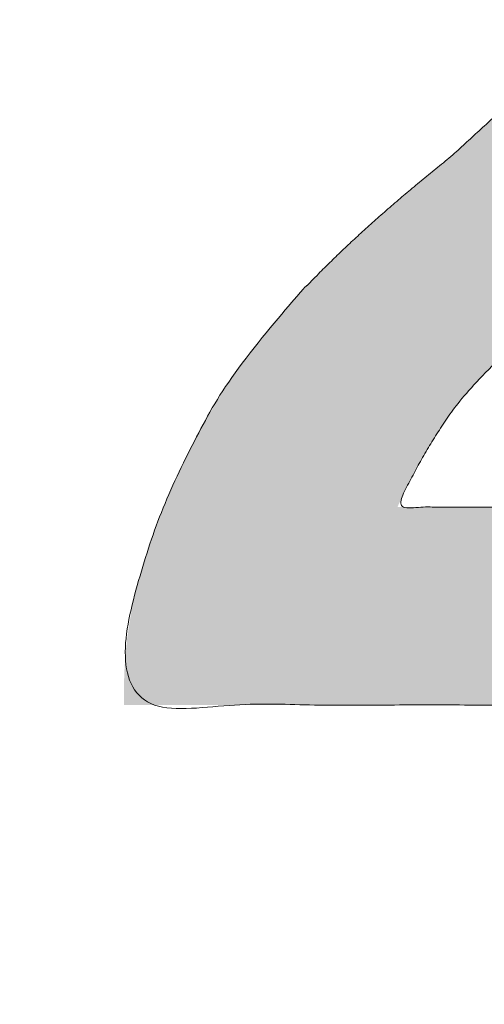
# Model space of a CAD drawing. Header units: inches. Extents: x -471 to -284, y -222 to 20.
# Tile 11 of 54: x -395.293 to -394.484, y 8.712 to 10.427. Entities that reach past the tile are written whole.
import ezdxf

# ---------------------------------------------------------------- set-up
doc = ezdxf.new("R2010")
doc.units = ezdxf.units.IN
doc.header["$LTSCALE"] = 32
doc.header["$MEASUREMENT"] = 0
doc.linetypes.add('Dash Style-1', pattern=[0.083328, 0.041656, -0.041672])
for name, color, linetype, lineweight in [('Black', 7, 'Continuous', 18), ('DashLine', 7, 'Dash Style-1', 13), ('DashLineFill', 7, 'Dash Style-1', 13), ('Drawing', 7, 'Continuous', 18), ('Metal-DeskStructure', 7, 'Continuous', 13), ('None', 7, 'Continuous', 18), ('SolidLine', 7, 'Continuous', 15), ('Wood_1-H', 7, 'Continuous', 13)]:
    doc.layers.add(name, color=color, linetype=linetype, lineweight=lineweight)
pattern_1 = [(45, (0, 0), (-1.61301565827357, 1.935715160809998), []), (45, (-1.0608, 1.0608), (-0.4723460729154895, 0.4167612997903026), [])]

# ---------------------------------------------------------------- blocks, each defined once
blk = doc.blocks.new('1BRPFY-Leg_Plate (2D)')
at = {"layer": 'DashLineFill', "linetype": 'Continuous', "lineweight": 13}
h = blk.add_hatch(dxfattribs=at)
h.set_pattern_fill('Steel', color=253, style=0, pattern_type=2)
h.set_pattern_definition(pattern_1)
edge = h.paths.add_edge_path()
edge.add_arc((-1.704724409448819, -1.704724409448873), 0.125984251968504, 179.9999999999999, 269.9999999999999)
edge.add_line((-1.704724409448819, -1.830708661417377), (1.704724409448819, -1.830708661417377))
edge.add_arc((1.704724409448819, -1.704724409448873), 0.125984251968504, 270.0000000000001, 360.0000000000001)
edge.add_line((1.830708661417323, -1.704724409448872), (1.830708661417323, 1.704724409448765))
edge.add_arc((1.704724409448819, 1.704724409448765), 0.1259842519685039, 0, 90)
edge.add_line((1.704724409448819, 1.830708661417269), (-1.704724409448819, 1.830708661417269))
edge.add_arc((-1.704724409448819, 1.704724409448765), 0.1259842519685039, 90, 180)
edge.add_line((-1.830708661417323, 1.704724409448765), (-1.830708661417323, -1.704724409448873))
at = {"layer": 'SolidLine', "flags": 128}
blk.add_lwpolyline([(0.7086614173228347, -0.5019685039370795), (0.728920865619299, -0.5029637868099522), (0.7489852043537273, -0.5059400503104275), (0.7686612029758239, -0.5108686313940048), (0.7877593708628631, -0.5177020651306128), (0.8060957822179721, -0.5263745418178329), (0.823493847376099, -0.5368025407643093), (0.8397860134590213, -0.5488856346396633), (0.8548153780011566, -0.5625074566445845), (0.8684372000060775, -0.5775368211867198), (0.8805202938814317, -0.5938289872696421), (0.8909482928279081, -0.611227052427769), (0.8996207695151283, -0.6295634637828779), (0.9064542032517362, -0.6486616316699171), (0.9113827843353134, -0.6683376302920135), (0.9143590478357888, -0.688401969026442), (0.9153543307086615, -0.7086614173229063), (0.9143590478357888, -0.7289208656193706), (0.9113827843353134, -0.748985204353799), (0.9064542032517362, -0.7686612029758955), (0.8996207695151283, -0.7877593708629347), (0.8909482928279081, -0.8060957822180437), (0.8805202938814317, -0.8234938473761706), (0.8684372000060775, -0.8397860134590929), (0.8548153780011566, -0.8548153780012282), (0.8397860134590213, -0.8684372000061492), (0.823493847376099, -0.8805202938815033), (0.8060957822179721, -0.8909482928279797), (0.7877593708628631, -0.8996207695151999), (0.7686612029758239, -0.9064542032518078), (0.7489852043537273, -0.9113827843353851), (0.728920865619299, -0.9143590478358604), (0.7086614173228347, -0.9153543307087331), (0.6884019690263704, -0.9143590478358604), (0.668337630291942, -0.9113827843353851), (0.6486616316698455, -0.9064542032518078), (0.6295634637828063, -0.8996207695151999), (0.6112270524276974, -0.8909482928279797), (0.5938289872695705, -0.8805202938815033), (0.5775368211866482, -0.8684372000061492), (0.5625074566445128, -0.8548153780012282), (0.5488856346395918, -0.8397860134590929), (0.5368025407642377, -0.8234938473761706), (0.5263745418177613, -0.8060957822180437), (0.5177020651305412, -0.7877593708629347), (0.5108686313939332, -0.7686612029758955), (0.5059400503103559, -0.748985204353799), (0.5029637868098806, -0.7289208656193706), (0.5019685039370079, -0.7086614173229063), (0.5029637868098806, -0.688401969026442), (0.5059400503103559, -0.6683376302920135), (0.5108686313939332, -0.6486616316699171), (0.5177020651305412, -0.6295634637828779), (0.5263745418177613, -0.611227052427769), (0.5368025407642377, -0.5938289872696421), (0.5488856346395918, -0.5775368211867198), (0.5625074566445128, -0.5625074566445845), (0.5775368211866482, -0.5488856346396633), (0.5938289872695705, -0.5368025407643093), (0.6112270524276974, -0.5263745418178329), (0.6295634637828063, -0.5177020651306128), (0.6486616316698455, -0.5108686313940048), (0.668337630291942, -0.5059400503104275), (0.6884019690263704, -0.5029637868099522)], close=True, dxfattribs=at)
blk = doc.blocks.new('1BRPX8-Util_Bkt_Lg-F (2D)')
at = {"layer": 'DashLineFill', "linetype": 'Continuous', "lineweight": 13}
h = blk.add_hatch(dxfattribs=at)
h.set_pattern_fill('Steel', color=253, style=0, pattern_type=2)
h.set_pattern_definition(pattern_1)
edge = h.paths.add_edge_path()
edge.add_line((-4.468503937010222, 7.405511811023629), (-3.129921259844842, 7.405511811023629))
edge.add_line((-3.129921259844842, 7.405511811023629), (-3.129921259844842, -2.011811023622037))
edge.add_line((-3.129921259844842, -2.011811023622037), (-4.468503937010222, -2.011811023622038))
edge.add_line((-4.468503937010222, -2.011811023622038), (-4.468503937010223, -2.145669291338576))
edge.add_line((-4.468503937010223, -2.145669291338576), (-2.421259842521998, -2.145669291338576))
edge.add_line((-2.421259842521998, -2.145669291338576), (-2.421259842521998, -2.523622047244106))
edge.add_arc((-2.303149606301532, -2.523622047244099), 0.1181102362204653, 180.0000000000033, 270.0000000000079)
edge.add_line((-2.303149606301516, -2.641732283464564), (2.303149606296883, -2.641732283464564))
edge.add_arc((2.303149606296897, -2.523622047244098), 0.1181102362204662, 269.9999999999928, 359.9999999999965)
edge.add_line((2.421259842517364, -2.523622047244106), (2.421259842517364, -2.145669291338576))
edge.add_line((2.421259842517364, -2.145669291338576), (4.46850393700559, -2.145669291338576))
edge.add_line((4.46850393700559, -2.145669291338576), (4.46850393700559, -2.011811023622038))
edge.add_line((4.46850393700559, -2.011811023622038), (3.129921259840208, -2.011811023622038))
edge.add_line((3.129921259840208, -2.011811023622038), (3.129921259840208, 7.405511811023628))
edge.add_line((3.129921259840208, 7.405511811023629), (4.46850393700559, 7.405511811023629))
edge.add_line((4.46850393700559, 7.405511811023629), (4.46850393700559, 7.539370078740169))
edge.add_line((4.46850393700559, 7.539370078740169), (2.421259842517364, 7.539370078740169))
edge.add_line((2.421259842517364, 7.539370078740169), (2.421259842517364, 7.917322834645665))
edge.add_arc((2.30314960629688, 7.917322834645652), 0.1181102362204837, 6.452788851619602e-12, 89.99999999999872)
edge.add_line((2.303149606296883, 8.035433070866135), (-2.303149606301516, 8.035433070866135))
edge.add_arc((-2.303149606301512, 7.91732283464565), 0.1181102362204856, 90.00000000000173, 179.9999999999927)
edge.add_line((-2.421259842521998, 7.917322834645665), (-2.421259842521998, 7.539370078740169))
edge.add_line((-2.421259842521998, 7.539370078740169), (-4.468503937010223, 7.539370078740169))
edge.add_line((-4.468503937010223, 7.539370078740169), (-4.468503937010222, 7.405511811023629))
at = {"layer": 'SolidLine', "flags": 128}
blk.add_lwpolyline([(0.9601991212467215, -1.089051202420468), (0.9220890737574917, -1.111893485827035), (0.881923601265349, -1.13089033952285), (0.8400895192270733, -1.145858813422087), (0.7969897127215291, -1.156654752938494), (0.7530392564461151, -1.163174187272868), (0.7086614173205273, -1.165354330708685), (0.6642835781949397, -1.163174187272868), (0.6203331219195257, -1.156654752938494), (0.5772333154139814, -1.145858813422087), (0.5353992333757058, -1.13089033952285), (0.4952337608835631, -1.111893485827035), (0.4571237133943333, -1.089051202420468), (0.4214361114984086, -1.062583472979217), (0.3885146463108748, -1.032745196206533), (0.358676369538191, -0.999823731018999), (0.3322086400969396, -0.9641361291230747), (0.3093663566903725, -0.9260260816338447), (0.2903695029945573, -0.8858606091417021), (0.275401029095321, -0.8440265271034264), (0.2646050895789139, -0.8009267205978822), (0.2580856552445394, -0.7569762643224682), (0.2559055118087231, -0.7125984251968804), (0.2580856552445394, -0.6682205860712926), (0.2646050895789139, -0.6242701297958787), (0.275401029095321, -0.5811703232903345), (0.2903695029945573, -0.5393362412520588), (0.3093663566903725, -0.4991707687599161), (0.3322086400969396, -0.4610607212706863), (0.358676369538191, -0.4253731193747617), (0.3885146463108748, -0.3924516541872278), (0.4214361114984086, -0.362613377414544), (0.4571237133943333, -0.3361456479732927), (0.4952337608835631, -0.3133033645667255), (0.5353992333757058, -0.2943065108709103), (0.5772333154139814, -0.2793380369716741), (0.6203331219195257, -0.2685420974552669), (0.6642835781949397, -0.2620226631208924), (0.7086614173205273, -0.2598425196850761), (0.7530392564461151, -0.2620226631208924), (0.7969897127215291, -0.2685420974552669), (0.8400895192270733, -0.2793380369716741), (0.881923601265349, -0.2943065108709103), (0.9220890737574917, -0.3133033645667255), (0.9601991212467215, -0.3361456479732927)], dxfattribs=at)
blk = doc.blocks.new('Slate-LegBrace (2D)')
at = {"layer": 'DashLineFill', "linetype": 'Continuous', "lineweight": 13}
h = blk.add_hatch(dxfattribs=at)
h.set_pattern_fill('Steel', color=253, style=0, pattern_type=2)
h.set_pattern_definition(pattern_1)
edge = h.paths.add_edge_path()
edge.add_line((-2.199587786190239, -0.1351515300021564), (-1.374775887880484, -0.1351515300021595))
edge.add_arc((3.636636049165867e-15, -0.01355418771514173), 1.380142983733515, 185.0545920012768, 354.9454079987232)
edge.add_line((1.374775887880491, -0.13515153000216), (2.199718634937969, -0.1351515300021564))
edge.add_arc((6.54243738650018e-05, -0.01705725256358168), 2.202821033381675, 183.0731271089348, 356.92687289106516, ccw=False)
h = blk.add_hatch(dxfattribs=at)
h.set_pattern_fill('Steel', color=253, style=0, pattern_type=2)
h.set_pattern_definition(pattern_1)
edge = h.paths.add_edge_path()
edge.add_line((2.191696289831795, -0.2375138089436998), (1.463739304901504, -0.2375137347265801))
edge.add_arc((-6.542437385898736e-05, -0.01704129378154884), 1.480314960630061, 188.5652811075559, 351.4347188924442, ccw=False)
edge.add_line((-1.463870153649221, -0.2375137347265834), (-2.191827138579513, -0.2375138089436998))
edge.add_line((-2.191827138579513, -0.2375138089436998), (-2.199718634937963, -0.1351515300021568))
edge.add_line((-2.199718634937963, -0.1351515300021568), (-1.374775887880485, -0.1351515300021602))
edge.add_arc((2.937282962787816e-15, -0.01355418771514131), 1.380142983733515, 185.0545920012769, 354.9454079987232)
edge.add_line((1.37477588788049, -0.1351515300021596), (2.199587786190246, -0.1351515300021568))
edge.add_line((2.199587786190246, -0.1351515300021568), (2.191696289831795, -0.2375138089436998))
at = {"layer": 'DashLineFill', "flags": 128}
for points in [[(2.191696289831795, -0.2375138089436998), (1.463739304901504, -0.2375137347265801, -0.860662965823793), (-1.463870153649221, -0.2375137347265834), (-2.191827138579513, -0.2375138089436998), (-2.199718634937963, -0.1351515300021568), (-1.374775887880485, -0.1351515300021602, 0.9154551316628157), (1.37477588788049, -0.1351515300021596), (2.199587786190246, -0.1351515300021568)], [(-2.199587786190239, -0.1351515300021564), (-1.374775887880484, -0.1351515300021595, 0.9154551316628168), (1.374775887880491, -0.13515153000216), (2.199718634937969, -0.1351515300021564, -0.9477524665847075)]]:
    blk.add_lwpolyline(points, format="xyb", close=True, dxfattribs=at)
blk = doc.blocks.new('TLLegSleeve (2D)')
at = {"layer": 'DashLineFill', "linetype": 'Continuous', "lineweight": 13}
h = blk.add_hatch(dxfattribs=at)
h.set_pattern_fill('Steel', color=253, style=0, pattern_type=2)
h.set_pattern_definition(pattern_1)
edge = h.paths.add_edge_path()
edge.add_line((1.08267716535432, 1.402343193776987), (1.08267716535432, 2.913385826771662))
edge.add_arc((-1.707523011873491e-13, 2.913385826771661), 1.08267716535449, 4.479377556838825e-14, 180)
edge.add_line((-1.082677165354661, 2.913385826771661), (-1.08267716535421, 1.402343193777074))
edge.add_arc((-1.332267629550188e-15, 2.886579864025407e-15), 1.771653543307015, 127.6698869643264, 412.330113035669)
edge.add_line((1.08267716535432, 1.402343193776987), (1.08267716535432, 1.402343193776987))
edge = h.paths.add_edge_path()
edge.add_arc((1.665334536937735e-15, 2.91338582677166), 0.7480314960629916, 180, 360)
edge.add_arc((1.665334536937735e-15, 2.91338582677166), 0.7480314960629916, 9.54166404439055e-15, 180)
edge.add_line((-0.7480314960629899, 2.91338582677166), (-0.7480314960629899, 2.91338582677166))
edge = h.paths.add_edge_path()
edge.add_arc((-1.723066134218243e-13, 5.70119602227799e-16), 1.437007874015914, 180, 360)
edge.add_arc((-1.723066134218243e-13, 9.149983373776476e-17), 1.437007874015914, 9.541664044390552e-15, 180)
edge.add_line((-1.437007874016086, 3.308097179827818e-16), (-1.437007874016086, 3.308097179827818e-16))
at = {"layer": 'DashLine', "color": 8, "flags": 128}
blk.add_lwpolyline([(1.653543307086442, 1.118599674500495e-14), (1.645581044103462, -0.1620755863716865), (1.621770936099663, -0.3225902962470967), (1.582342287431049, -0.4799982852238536), (1.527674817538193, -0.6327836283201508), (1.45829500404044, -0.7794749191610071), (1.374871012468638, -0.9186594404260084), (1.278206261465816, -1.048996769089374), (1.169231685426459, -1.169231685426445), (1.048996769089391, -1.278206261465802), (0.918659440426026, -1.374871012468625), (0.7794749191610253, -1.458295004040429), (0.6327836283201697, -1.527674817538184), (0.4799982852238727, -1.582342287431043), (0.3225902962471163, -1.621770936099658), (0.1620755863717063, -1.645581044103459), (8.723964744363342e-15, -1.653543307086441), (-0.162075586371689, -1.645581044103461), (-0.3225902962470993, -1.621770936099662), (-0.4799982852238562, -1.582342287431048), (-0.6327836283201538, -1.527674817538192), (-0.7794749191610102, -1.458295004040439), (-0.9186594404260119, -1.374871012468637), (-1.048996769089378, -1.278206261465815), (-1.169231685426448, -1.169231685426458), (-1.278206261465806, -1.048996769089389), (-1.374871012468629, -0.9186594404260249), (-1.458295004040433, -0.7794749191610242), (-1.527674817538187, -0.6327836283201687), (-1.582342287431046, -0.4799982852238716), (-1.621770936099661, -0.3225902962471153), (-1.645581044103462, -0.1620755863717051), (-1.653543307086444, -7.741682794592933e-15), (-1.645581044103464, 0.1620755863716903), (-1.621770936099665, 0.3225902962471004), (-1.582342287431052, 0.4799982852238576), (-1.527674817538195, 0.6327836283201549), (-1.458295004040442, 0.7794749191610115), (-1.37487101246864, 0.918659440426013), (-1.278206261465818, 1.048996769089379), (-1.169231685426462, 1.169231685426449), (-1.048996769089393, 1.278206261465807), (-0.9186594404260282, 1.37487101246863), (-0.7794749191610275, 1.458295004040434), (-0.6327836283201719, 1.527674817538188), (-0.479998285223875, 1.582342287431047), (-0.3225902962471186, 1.621770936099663), (-0.1620755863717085, 1.645581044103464), (-1.096189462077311e-14, 1.653543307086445), (0.1620755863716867, 1.645581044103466), (0.3225902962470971, 1.621770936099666), (0.479998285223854, 1.582342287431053), (0.6327836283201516, 1.527674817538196), (0.7794749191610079, 1.458295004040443), (0.9186594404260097, 1.374871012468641), (1.048996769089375, 1.278206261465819), (1.169231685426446, 1.169231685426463), (1.278206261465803, 1.048996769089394), (1.374871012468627, 0.9186594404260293), (1.458295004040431, 0.7794749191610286), (1.527674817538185, 0.6327836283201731), (1.582342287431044, 0.4799982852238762), (1.621770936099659, 0.3225902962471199), (1.64558104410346, 0.1620755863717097)], close=True, dxfattribs=at)
at = {"layer": 'DashLineFill', "flags": 128}
for points in [[(1.08267716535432, 1.402343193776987), (1.08267716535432, 2.913385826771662, 0.9999999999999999), (-1.082677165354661, 2.913385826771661), (-1.08267716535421, 1.402343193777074, 2.931618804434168), (1.08267716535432, 1.402343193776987)], [(-1.437007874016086, 3.308097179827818e-16, 0.9999999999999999), (1.437007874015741, 3.308097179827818e-16, 0.9999999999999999), (-1.437007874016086, 3.308097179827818e-16)]]:
    blk.add_lwpolyline(points, format="xyb", close=True, dxfattribs=at)
blk = doc.blocks.new('Group-56')
at = {"layer": 'SolidLine', "flags": 128}
blk.add_lwpolyline([(7.34251968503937, -8.30708661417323, -0.414213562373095), (9.05511811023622, -6.594488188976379, -0.414213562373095), (10.76771653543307, -8.30708661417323, -0.414213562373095), (9.05511811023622, -10.01968503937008, -0.414213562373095)], format="xyb", close=True, dxfattribs=at)
at = {"layer": 'Wood_1-H', "color": 7}
for name in ['1BRPX8-Util_Bkt_Lg-F (2D)', 'TLLegSleeve (2D)', 'Slate-LegBrace (2D)', '1BRPFY-Leg_Plate (2D)']:
    blk.add_blockref(name, (9.05511811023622, -8.30708661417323), dxfattribs=at)
blk = doc.blocks.new('Group-58')
at = {"layer": 'Metal-DeskStructure', "color": 7, "flags": 128}
blk.add_lwpolyline([(0.8051100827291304, 0.3242076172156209), (0.6569804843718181, -0.1001143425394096), (0.9545622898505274, -0.1001143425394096)], close=True, dxfattribs=at)
at = {"layer": 'Metal-DeskStructure', "color": 7}
blk.add_open_spline([(1.174112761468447, -0.3918349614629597), (1.184693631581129, -0.4210075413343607), (1.168822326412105, -0.4369198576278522), (1.14501536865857, -0.439571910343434), (1.104014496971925, -0.439571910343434), (1.078886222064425, -0.4369198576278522), (1.066982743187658, -0.4329417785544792), (1.060369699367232, -0.4236595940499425), (1.057724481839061, -0.4170294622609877), (1.021353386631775, -0.3010040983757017), (0.9849822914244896, -0.1849787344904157), (0.807093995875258, -0.1849787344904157), (0.6292057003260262, -0.1849787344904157), (0.5941572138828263, -0.2996780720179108), (0.5591087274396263, -0.4143774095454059), (0.5564635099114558, -0.4210075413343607), (0.5498504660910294, -0.4302897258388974), (0.5379469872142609, -0.4369198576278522), (0.5141400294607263, -0.439571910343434), (0.477108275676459, -0.439571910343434), (0.4519787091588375, -0.4355938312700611), (0.4427204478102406, -0.4249856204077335), (0.4427204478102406, -0.4050952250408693), (0.4480108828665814, -0.3905089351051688), (0.5915119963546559, 0.0006630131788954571), (0.7350131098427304, 0.3918349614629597), (0.7376583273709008, 0.3971390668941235), (0.7469165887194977, 0.4037691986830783), (0.7627866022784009, 0.4077472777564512), (0.789238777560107, 0.4090720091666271), (0.8302396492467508, 0.4090720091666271), (0.8580131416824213, 0.4077472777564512), (0.8752070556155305, 0.4037691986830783), (0.8844653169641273, 0.3971390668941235), (0.8871105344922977, 0.3918349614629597), (1.030611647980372, 0), (1.174112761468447, -0.3918349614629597)], degree=2, knots=[0, 0, 0, 0.01595318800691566, 0.02392978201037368, 0.03190637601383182, 0.03938443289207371, 0.04686248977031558, 0.05434054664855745, 0.06181860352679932, 0.06181860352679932, 0.1891978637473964, 0.1891978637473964, 0.3755520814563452, 0.3755520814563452, 0.5011946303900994, 0.5011946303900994, 0.5086726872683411, 0.5161507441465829, 0.5236288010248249, 0.5311068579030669, 0.5385854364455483, 0.5460640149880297, 0.5535425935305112, 0.5610211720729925, 0.5610211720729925, 0.7618481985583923, 0.7618481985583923, 0.7647050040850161, 0.7675618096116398, 0.7704186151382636, 0.7732754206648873, 0.7763226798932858, 0.7793699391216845, 0.7824171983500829, 0.7854644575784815, 0.7854644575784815, 1, 1, 1], dxfattribs=at)
blk = doc.blocks.new('TL14_lower_leg (2D)')
at = {"layer": 'DashLine', "flags": 128}
for points in [[(-1.777195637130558e-14, 1.377952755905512), (0.1350629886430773, 1.371317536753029), (0.2688252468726, 1.351475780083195), (0.3999985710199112, 1.318618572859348), (0.5273196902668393, 1.27306234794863), (0.649562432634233, 1.215245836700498), (0.7655495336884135, 1.14572584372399), (0.8741639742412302, 1.065171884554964), (0.9743597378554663, 0.9743597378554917), (1.065171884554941, 0.8741639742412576), (1.14572584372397, 0.7655495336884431), (1.215245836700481, 0.6495624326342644), (1.273062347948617, 0.5273196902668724), (1.318618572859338, 0.3999985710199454), (1.351475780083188, 0.2688252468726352), (1.371317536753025, 0.1350629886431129), (1.377952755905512, 1.783045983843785e-14), (1.371317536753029, -0.1350629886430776), (1.351475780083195, -0.2688252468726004), (1.318618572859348, -0.3999985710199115), (1.27306234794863, -0.5273196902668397), (1.215245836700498, -0.6495624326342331), (1.145725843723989, -0.7655495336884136), (1.065171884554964, -0.8741639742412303), (0.9743597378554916, -0.9743597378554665), (0.8741639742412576, -1.065171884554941), (0.7655495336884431, -1.14572584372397), (0.6495624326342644, -1.215245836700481), (0.5273196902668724, -1.273062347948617), (0.3999985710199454, -1.318618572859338), (0.2688252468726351, -1.351475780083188), (0.135062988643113, -1.371317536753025), (1.777195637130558e-14, -1.377952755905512), (-0.1350629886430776, -1.371317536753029), (-0.2688252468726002, -1.351475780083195), (-0.3999985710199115, -1.318618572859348), (-0.5273196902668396, -1.27306234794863), (-0.6495624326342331, -1.215245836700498), (-0.7655495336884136, -1.14572584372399), (-0.8741639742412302, -1.065171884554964), (-0.9743597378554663, -0.9743597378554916), (-1.065171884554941, -0.8741639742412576), (-1.14572584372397, -0.7655495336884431), (-1.215245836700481, -0.6495624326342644), (-1.273062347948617, -0.5273196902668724), (-1.318618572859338, -0.3999985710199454), (-1.351475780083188, -0.2688252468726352), (-1.371317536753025, -0.1350629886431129), (-1.377952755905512, -1.783045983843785e-14), (-1.371317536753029, 0.1350629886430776), (-1.351475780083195, 0.2688252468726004), (-1.318618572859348, 0.3999985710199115), (-1.27306234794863, 0.5273196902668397), (-1.215245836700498, 0.6495624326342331), (-1.145725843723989, 0.7655495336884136), (-1.065171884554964, 0.8741639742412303), (-0.9743597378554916, 0.9743597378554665), (-0.8741639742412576, 1.065171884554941), (-0.7655495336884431, 1.14572584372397), (-0.6495624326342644, 1.215245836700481), (-0.5273196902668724, 1.273062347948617), (-0.3999985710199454, 1.318618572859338), (-0.2688252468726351, 1.351475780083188), (-0.135062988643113, 1.371317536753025)], [(0.7086614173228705, -0.547244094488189), (0.724483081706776, -0.54802136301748), (0.7401523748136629, -0.5503456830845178), (0.7555183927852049, -0.5541946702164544), (0.7704331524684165, -0.5595312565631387), (0.7847530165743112, -0.5663040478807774), (0.798340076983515, -0.574447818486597), (0.8110634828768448, -0.5838841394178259), (0.8228007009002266, -0.5945221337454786), (0.8334386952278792, -0.6062593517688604), (0.8428750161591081, -0.6189827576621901), (0.8510187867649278, -0.632569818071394), (0.8577915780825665, -0.6468896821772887), (0.8631281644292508, -0.6618044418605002), (0.8669771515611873, -0.6771704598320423), (0.8693014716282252, -0.6928397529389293), (0.8700787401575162, -0.7086614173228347), (0.8693014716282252, -0.72448308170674), (0.8669771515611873, -0.7401523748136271), (0.8631281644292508, -0.7555183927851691), (0.8577915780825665, -0.7704331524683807), (0.8510187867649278, -0.7847530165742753), (0.8428750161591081, -0.7983400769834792), (0.8334386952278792, -0.811063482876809), (0.8228007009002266, -0.8228007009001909), (0.8110634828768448, -0.8334386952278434), (0.798340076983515, -0.8428750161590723), (0.7847530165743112, -0.8510187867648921), (0.7704331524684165, -0.8577915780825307), (0.7555183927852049, -0.8631281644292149), (0.7401523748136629, -0.8669771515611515), (0.724483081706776, -0.8693014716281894), (0.7086614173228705, -0.8700787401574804), (0.6928397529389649, -0.8693014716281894), (0.6771704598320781, -0.8669771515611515), (0.6618044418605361, -0.8631281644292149), (0.6468896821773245, -0.8577915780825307), (0.6325698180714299, -0.8510187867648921), (0.618982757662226, -0.8428750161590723), (0.6062593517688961, -0.8334386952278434), (0.5945221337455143, -0.8228007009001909), (0.5838841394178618, -0.811063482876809), (0.5744478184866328, -0.7983400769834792), (0.5663040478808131, -0.7847530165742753), (0.5595312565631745, -0.7704331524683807), (0.5541946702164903, -0.7555183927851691), (0.5503456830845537, -0.7401523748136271), (0.5480213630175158, -0.72448308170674), (0.5472440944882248, -0.7086614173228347), (0.5480213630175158, -0.6928397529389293), (0.5503456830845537, -0.6771704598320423), (0.5541946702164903, -0.6618044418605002), (0.5595312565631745, -0.6468896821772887), (0.5663040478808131, -0.632569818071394), (0.5744478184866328, -0.6189827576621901), (0.5838841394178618, -0.6062593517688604), (0.5945221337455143, -0.5945221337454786), (0.6062593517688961, -0.5838841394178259), (0.618982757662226, -0.574447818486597), (0.6325698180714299, -0.5663040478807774), (0.6468896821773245, -0.5595312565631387), (0.6618044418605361, -0.5541946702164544), (0.6771704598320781, -0.5503456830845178), (0.6928397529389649, -0.54802136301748)]]:
    blk.add_lwpolyline(points, close=True, dxfattribs=at)
at = {"layer": 'Metal-DeskStructure', "color": 7}
blk.add_blockref('Group-58', (0, 0), dxfattribs=at)
blk = doc.blocks.new('Group-59')
at = {"layer": 'DashLineFill', "linetype": 'Continuous', "lineweight": 13}
h = blk.add_hatch(dxfattribs=at)
h.set_pattern_fill('Steel', color=253, style=0, pattern_type=2)
h.set_pattern_definition(pattern_1)
h.paths.add_polyline_path([(-2.066929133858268, 1.397637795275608), (2.066929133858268, 1.397637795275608), (2.066929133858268, 0.1377952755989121), (2.106299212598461, 0.1377952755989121), (2.106299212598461, -0.1377952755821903), (2.066929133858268, -0.1377952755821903), (2.066929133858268, -5.275590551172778), (2.106299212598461, -5.275590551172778), (2.106299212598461, -5.55118110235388), (2.066929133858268, -5.55118110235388), (2.066929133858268, -5.82677165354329), (-2.066929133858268, -5.82677165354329), (-2.066929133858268, -5.55118110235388), (-2.106299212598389, -5.55118110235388), (-2.106299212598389, -5.275590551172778), (-2.066929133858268, -5.275590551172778), (-2.066929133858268, -0.1377952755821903), (-2.106299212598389, -0.1377952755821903), (-2.106299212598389, 0.1377952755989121), (-2.066929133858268, 0.1377952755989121)])
blk = doc.blocks.new('TL14_upper_leg (2D)')
at = {"layer": 'DashLine', "flags": 128}
blk.add_lwpolyline([(0, 1.22047244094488), (0.1196272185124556, 1.214595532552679), (0.2381023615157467, 1.197021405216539), (0.3542844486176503, 1.167919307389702), (0.4670545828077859, 1.127569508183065), (0.5753267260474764, 1.076360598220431), (0.6780581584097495, 1.01478574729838), (0.7742595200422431, 0.9434379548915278), (0.8630043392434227, 0.8630043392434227), (0.9434379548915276, 0.7742595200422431), (1.01478574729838, 0.6780581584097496), (1.076360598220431, 0.5753267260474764), (1.127569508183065, 0.467054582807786), (1.167919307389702, 0.3542844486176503), (1.197021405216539, 0.2381023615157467), (1.214595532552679, 0.1196272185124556), (1.22047244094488, 7.47323834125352e-17), (1.214595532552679, -0.1196272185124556), (1.197021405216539, -0.2381023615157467), (1.167919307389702, -0.3542844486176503), (1.127569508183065, -0.467054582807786), (1.076360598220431, -0.5753267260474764), (1.01478574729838, -0.6780581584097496), (0.9434379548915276, -0.7742595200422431), (0.8630043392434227, -0.8630043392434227), (0.7742595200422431, -0.9434379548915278), (0.6780581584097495, -1.01478574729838), (0.5753267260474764, -1.076360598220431), (0.4670545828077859, -1.127569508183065), (0.3542844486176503, -1.167919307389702), (0.2381023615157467, -1.197021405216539), (0.1196272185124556, -1.214595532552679), (0, -1.22047244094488), (-0.1196272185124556, -1.214595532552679), (-0.2381023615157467, -1.197021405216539), (-0.3542844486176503, -1.167919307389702), (-0.4670545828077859, -1.127569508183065), (-0.5753267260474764, -1.076360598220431), (-0.6780581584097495, -1.01478574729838), (-0.7742595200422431, -0.9434379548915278), (-0.8630043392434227, -0.8630043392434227), (-0.9434379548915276, -0.7742595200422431), (-1.01478574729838, -0.6780581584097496), (-1.076360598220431, -0.5753267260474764), (-1.127569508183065, -0.467054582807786), (-1.167919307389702, -0.3542844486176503), (-1.197021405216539, -0.2381023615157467), (-1.214595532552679, -0.1196272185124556), (-1.22047244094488, 7.47323834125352e-17), (-1.214595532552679, 0.1196272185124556), (-1.197021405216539, 0.2381023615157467), (-1.167919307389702, 0.3542844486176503), (-1.127569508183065, 0.467054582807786), (-1.076360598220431, 0.5753267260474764), (-1.01478574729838, 0.6780581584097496), (-0.9434379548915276, 0.7742595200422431), (-0.8630043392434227, 0.8630043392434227), (-0.7742595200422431, 0.9434379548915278), (-0.6780581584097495, 1.01478574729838), (-0.5753267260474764, 1.076360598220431), (-0.4670545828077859, 1.127569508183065), (-0.3542844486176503, 1.167919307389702), (-0.2381023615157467, 1.197021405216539), (-0.1196272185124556, 1.214595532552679)], close=True, dxfattribs=at)
at = {"layer": 'DashLine', "color": 7}
blk.add_blockref('Group-59', (0, 0), dxfattribs=at)
blk = doc.blocks.new('Group-64')
at = {"layer": 'DashLine'}
for p, q in [((0.0001991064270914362, 3.818897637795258), (0.0001991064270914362, 4.055118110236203)), ((-0.117911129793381, 3.700787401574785), (-0.3541316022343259, 3.700787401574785)), ((0.1183093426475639, 3.700787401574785), (0.3545298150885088, 3.700787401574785)), ((0.0001991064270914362, 3.582677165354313), (0.0001991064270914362, 3.346456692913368))]:
    blk.add_line(p, q, dxfattribs=at)
at = {"layer": 'DashLine', "flags": 128}
blk.add_lwpolyline([(-0.2557064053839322, 3.700787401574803), (-0.254474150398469, 3.725870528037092), (-0.2507892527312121, 3.750712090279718), (-0.2446871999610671, 3.775072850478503), (-0.2362267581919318, 3.798718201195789), (-0.2254894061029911, 3.821420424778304), (-0.2125785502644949, 3.842960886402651), (-0.1976185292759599, 3.863132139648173), (-0.180753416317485, 3.881739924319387), (-0.1621456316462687, 3.898605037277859), (-0.1419743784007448, 3.913565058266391), (-0.1204339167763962, 3.926475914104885), (-0.09773169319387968, 3.937213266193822), (-0.07408634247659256, 3.945673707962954), (-0.04972558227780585, 3.951775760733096), (-0.02488402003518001, 3.955460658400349), (0.0001991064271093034, 3.956692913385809), (0.02528223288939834, 3.955460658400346), (0.05012379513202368, 3.951775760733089), (0.07448455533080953, 3.945673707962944), (0.09812990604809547, 3.937213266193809), (0.1208321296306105, 3.926475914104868), (0.1423725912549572, 3.913565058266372), (0.1625438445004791, 3.898605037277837), (0.181151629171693, 3.881739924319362), (0.1980167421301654, 3.863132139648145), (0.2129767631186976, 3.842960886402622), (0.2258876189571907, 3.821420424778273), (0.2366249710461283, 3.798718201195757), (0.2450854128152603, 3.775072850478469), (0.2511874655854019, 3.750712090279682), (0.2548723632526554, 3.725870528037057), (0.2561046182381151, 3.700787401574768), (0.2548723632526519, 3.675704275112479), (0.251187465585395, 3.650862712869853), (0.24508541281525, 3.626501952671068), (0.2366249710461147, 3.602856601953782), (0.2258876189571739, 3.580154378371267), (0.2129767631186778, 3.55861391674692), (0.1980167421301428, 3.538442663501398), (0.1811516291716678, 3.519834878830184), (0.1625438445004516, 3.502969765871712), (0.1423725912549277, 3.488009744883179), (0.1208321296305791, 3.475098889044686), (0.09812990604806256, 3.464361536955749), (0.07448455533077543, 3.455901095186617), (0.05012379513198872, 3.449799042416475), (0.02528223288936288, 3.446114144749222), (0.0001991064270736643, 3.444881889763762), (-0.02488402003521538, 3.446114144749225), (-0.04972558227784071, 3.449799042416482), (-0.07408634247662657, 3.455901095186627), (-0.09773169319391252, 3.464361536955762), (-0.1204339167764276, 3.475098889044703), (-0.1419743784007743, 3.488009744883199), (-0.1621456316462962, 3.502969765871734), (-0.1807534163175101, 3.519834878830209), (-0.1976185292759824, 3.538442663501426), (-0.2125785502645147, 3.558613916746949), (-0.2254894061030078, 3.580154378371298), (-0.2362267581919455, 3.602856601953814), (-0.2446871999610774, 3.626501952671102), (-0.250789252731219, 3.650862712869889), (-0.2544741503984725, 3.675704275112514)], close=True, dxfattribs=at)
blk = doc.blocks.new('1BRPT9-Bracket (2D)')
at = {"layer": 'DashLineFill', "linetype": 'Continuous', "lineweight": 13}
h = blk.add_hatch(dxfattribs=at)
h.set_pattern_fill('Steel', color=253, style=0, pattern_type=2)
h.set_pattern_definition(pattern_1)
edge = h.paths.add_edge_path()
edge.add_arc((1.677931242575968, -8.488188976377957), 0.2519685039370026, 269.999999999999, 360.0000000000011)
edge.add_line((1.929899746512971, -8.488188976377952), (1.929899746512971, -7.480314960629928))
edge.add_line((1.929899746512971, -7.480314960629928), (2.323600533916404, -7.480314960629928))
edge.add_line((2.323600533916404, -7.480314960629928), (2.323600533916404, 7.461135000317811))
edge.add_line((2.323600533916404, 7.461135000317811), (1.929899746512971, 7.480314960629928))
edge.add_line((1.929899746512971, 7.480314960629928), (1.929899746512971, 8.488188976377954))
edge.add_arc((1.677931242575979, 8.488188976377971), 0.2519685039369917, 359.999999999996, 450.0000000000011)
edge.add_line((1.677931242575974, 8.740157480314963), (-2.32206875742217, 8.740157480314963))
edge.add_line((-2.32206875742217, 8.740157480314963), (-2.32206875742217, -8.74015748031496))
edge.add_line((-2.32206875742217, -8.74015748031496), (1.677931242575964, -8.74015748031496))
at = {"layer": 'Metal-DeskStructure', "color": 7}
blk.add_blockref('Group-64', (0, 0), dxfattribs=at)
blk = doc.blocks.new('Group-81')
at = {"layer": 'Metal-DeskStructure', "linetype": 'Continuous', "lineweight": 0, "true_color": 0xff0000}
blk.add_hatch(color=1, dxfattribs=at).paths.add_polyline_path([(1.987219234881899, -0.9301181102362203), (1.987219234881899, -1.274606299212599), (0.4025735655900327, -1.274606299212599), (0.4023214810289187, -1.244883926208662), (0.4031795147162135, -1.21546436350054), (0.4051476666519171, -1.186347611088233), (0.4082259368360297, -1.15753366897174), (0.4124143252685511, -1.129022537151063), (0.4177128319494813, -1.1008142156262), (0.4241214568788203, -1.072908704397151), (0.4316402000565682, -1.045306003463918), (0.4455088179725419, -1.000302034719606), (0.4612781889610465, -0.9557186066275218), (0.4789483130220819, -0.9115557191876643), (0.4985191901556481, -0.8678133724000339), (0.5199908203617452, -0.8244915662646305), (0.543363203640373, -0.7815903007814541), (0.5686363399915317, -0.7391095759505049), (0.5958102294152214, -0.6970493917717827), (0.6262305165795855, -0.6545855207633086), (0.6612428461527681, -0.6108937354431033), (0.7008472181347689, -0.5659740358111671), (0.7450436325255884, -0.5198264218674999), (0.793832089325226, -0.4724508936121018), (0.847212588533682, -0.4238474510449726), (0.9051851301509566, -0.3740160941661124), (0.9677497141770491, -0.3229568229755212), (1.064241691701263, -0.2345473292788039), (1.152407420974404, -0.1517895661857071), (1.232246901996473, -0.07468353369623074), (1.303760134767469, -0.003229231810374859), (1.366947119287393, 0.06257333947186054), (1.421807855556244, 0.1227241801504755), (1.468342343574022, 0.1772232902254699), (1.506550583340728, 0.2260706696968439), (1.538467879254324, 0.2720417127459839), (1.566129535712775, 0.3179118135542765), (1.589535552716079, 0.3636809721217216), (1.608685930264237, 0.4093491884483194), (1.623580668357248, 0.4549164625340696), (1.634219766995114, 0.5003827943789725), (1.640603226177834, 0.5457481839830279), (1.642731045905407, 0.5910126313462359), (1.640973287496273, 0.6332243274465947), (1.635700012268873, 0.6737371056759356), (1.626911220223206, 0.7125509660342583), (1.614606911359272, 0.7496659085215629), (1.598787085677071, 0.7850819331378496), (1.579451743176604, 0.8187990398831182), (1.556600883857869, 0.8508172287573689), (1.530234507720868, 0.8811364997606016), (1.501059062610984, 0.9087644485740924), (1.469780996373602, 0.9327086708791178), (1.436400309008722, 0.9529691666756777), (1.400917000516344, 0.9695459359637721), (1.363331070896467, 0.9824389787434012), (1.323642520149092, 0.991648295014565), (1.281851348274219, 0.9971738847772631), (1.237957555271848, 0.9990157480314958), (1.191254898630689, 0.9970140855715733), (1.146957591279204, 0.9910090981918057), (1.105065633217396, 0.981000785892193), (1.065579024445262, 0.9669891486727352), (1.028497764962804, 0.9489741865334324), (0.993821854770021, 0.9269558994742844), (0.9615512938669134, 0.9009342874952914), (0.9316860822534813, 0.8709093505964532), (0.9047981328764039, 0.837352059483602), (0.8814593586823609, 0.8007333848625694), (0.8616697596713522, 0.7610533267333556), (0.8454293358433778, 0.7183118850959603), (0.8327380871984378, 0.6725090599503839), (0.8235960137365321, 0.6236448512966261), (0.8180031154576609, 0.571719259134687), (0.8159593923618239, 0.5167322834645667), (0.4714712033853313, 0.5856299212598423), (0.4819337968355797, 0.6671096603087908), (0.4977117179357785, 0.7436104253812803), (0.5188049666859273, 0.8151322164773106), (0.5452135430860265, 0.8816750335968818), (0.5769374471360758, 0.943238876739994), (0.6139766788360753, 0.9998237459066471), (0.656331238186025, 1.051429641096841), (0.7040011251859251, 1.098056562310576), (0.7564817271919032, 1.139435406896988), (0.8132684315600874, 1.175297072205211), (0.874361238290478, 1.205641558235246), (0.9397601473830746, 1.230468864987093), (1.009465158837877, 1.249778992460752), (1.083476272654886, 1.263571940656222), (1.161793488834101, 1.271847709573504), (1.244416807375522, 1.274606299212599), (1.328024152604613, 1.271486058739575), (1.407140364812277, 1.262125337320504), (1.481765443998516, 1.246524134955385), (1.551899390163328, 1.22468245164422), (1.617542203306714, 1.196600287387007), (1.678693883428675, 1.162277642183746), (1.735354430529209, 1.121714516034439), (1.787523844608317, 1.074910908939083), (1.834327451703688, 1.023481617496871), (1.874890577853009, 0.9690414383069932), (1.909213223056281, 0.9115903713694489), (1.937295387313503, 0.8511284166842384), (1.959137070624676, 0.7876555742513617), (1.9747382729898, 0.7211718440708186), (1.984098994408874, 0.6516772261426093), (1.987219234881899, 0.5791717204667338), (1.986294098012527, 0.5418296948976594), (1.983518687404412, 0.5046222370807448), (1.978893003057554, 0.4675493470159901), (1.972417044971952, 0.4306110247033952), (1.964090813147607, 0.3938072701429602), (1.953914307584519, 0.357138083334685), (1.941887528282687, 0.3206034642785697), (1.928010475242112, 0.2842034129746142), (1.911980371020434, 0.2476351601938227), (1.893494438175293, 0.2105959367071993), (1.87255267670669, 0.173085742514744), (1.849155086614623, 0.1351045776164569), (1.823301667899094, 0.09665244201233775), (1.794992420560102, 0.05772933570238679), (1.764227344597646, 0.0183352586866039), (1.731006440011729, -0.02152978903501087), (1.694017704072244, -0.06341332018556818), (1.651949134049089, -0.1088628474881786), (1.604800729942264, -0.1578783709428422), (1.552572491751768, -0.210459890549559), (1.495264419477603, -0.2666074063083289), (1.432876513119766, -0.3263209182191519), (1.365408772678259, -0.3896004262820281), (1.292861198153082, -0.4564459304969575), (1.229909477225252, -0.5112058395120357), (1.173467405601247, -0.5613736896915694), (1.123534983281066, -0.6069494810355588), (1.080112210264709, -0.6479332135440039), (1.043199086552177, -0.6843248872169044), (1.012795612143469, -0.7161245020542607), (0.9889017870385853, -0.7433320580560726), (0.9715176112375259, -0.76594755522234), (0.9576994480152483, -0.7862922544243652), (0.9445036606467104, -0.8066874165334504), (0.9319302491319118, -0.8271330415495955), (0.9199792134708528, -0.8476291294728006), (0.9086505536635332, -0.8681756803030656), (0.8979442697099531, -0.8887726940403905), (0.8878603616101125, -0.9094201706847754), (0.8783988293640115, -0.9301181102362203)])
at = {"layer": 'Metal-DeskStructure', "color": 7}
blk.add_open_spline([(1.987219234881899, -0.9301181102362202), (1.987219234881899, -1.102362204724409), (1.987219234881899, -1.274606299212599), (1.194896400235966, -1.274606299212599), (0.4025735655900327, -1.274606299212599), (0.399344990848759, -1.155111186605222), (0.4316402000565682, -1.045306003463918), (0.4833131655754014, -0.8644490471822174), (0.7083072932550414, -0.529649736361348), (0.9677497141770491, -0.3229568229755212), (1.370370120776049, 0.04198461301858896), (1.642731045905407, 0.4101567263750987), (1.642731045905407, 0.7632572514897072), (1.417737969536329, 0.9990157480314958), (1.04633623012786, 0.9990157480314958), (0.8170359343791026, 0.7428029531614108), (0.8159593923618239, 0.5167322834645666), (0.6437152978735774, 0.5511811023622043), (0.4714712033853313, 0.5856299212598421), (0.502690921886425, 0.9215068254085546), (0.9053113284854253, 1.274606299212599), (1.587828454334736, 1.274606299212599), (1.987219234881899, 0.8752155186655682), (1.987219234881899, 0.4295344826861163), (1.868801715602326, 0.138872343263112), (1.593211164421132, -0.1819319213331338), (1.292861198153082, -0.4564459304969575), (1.028035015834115, -0.6846696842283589), (0.915000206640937, -0.8472254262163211), (0.8783988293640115, -0.9301181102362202), (1.432809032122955, -0.9301181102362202), (1.987219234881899, -0.9301181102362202)], degree=2, knots=[0, 0, 0, 0.0212862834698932, 0.0212862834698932, 0.1192031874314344, 0.1192031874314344, 0.1339760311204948, 0.1339760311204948, 0.1582533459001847, 0.1825306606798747, 0.1825306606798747, 0.2223012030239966, 0.2620717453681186, 0.2999486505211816, 0.3378255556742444, 0.3781971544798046, 0.4185687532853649, 0.4185687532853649, 0.4499368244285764, 0.4499368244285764, 0.5101754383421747, 0.5704140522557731, 0.6314176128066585, 0.692421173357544, 0.7232558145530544, 0.7540904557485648, 0.7849250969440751, 0.7849250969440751, 0.8114174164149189, 0.8379097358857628, 0.8379097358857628, 1, 1, 1], dxfattribs=at)
blk = doc.blocks.new('SlateLegLocator-R2')
at = {"color": 255, "linetype": 'Dash Style-1', "lineweight": 5}
blk.add_wipeout([(-2.106299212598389, 1.3779527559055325), (2.10629921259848, 1.3779527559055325), (2.10629921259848, -5.807086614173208), (-2.106299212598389, -5.807086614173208)], dxfattribs=at).dxf.layer = 'Black'
at = {"layer": 'Metal-DeskStructure', "color": 7}
blk.add_blockref('Group-81', (0, 0), dxfattribs=at)
blk = doc.blocks.new('Group-83')
at = {"layer": 'None', "color": 7}
for name, p in [('1BRPT9-Bracket (2D)', (8.976377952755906, -12.00787401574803)), ('1BRPFY-Leg_Plate (2D)', (8.976377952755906, -8.30708661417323)), ('TL14_upper_leg (2D)', (8.976377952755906, -8.30708661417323)), ('TL14_lower_leg (2D)', (8.976377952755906, -8.30708661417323))]:
    blk.add_blockref(name, p, dxfattribs=at)
blk.add_blockref('SlateLegLocator-R2', (8.976377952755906, -8.30708661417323), dxfattribs=at)
blk = doc.blocks.new('Group-87')
at = {"layer": 'None'}
blk.add_blockref('Group-56', (0, 0), dxfattribs=at)
blk.add_blockref('Group-83', (0, 0), dxfattribs=at)
blk = doc.blocks.new('SL Credenza Desk (2D)')
at = {"layer": 'None'}
blk.add_blockref('Group-87', (0, 0), dxfattribs=at)
at = {"layer": 'Drawing', "color": 0, "flags": 1}
for tag in ['Tag', 'Catalog', 'Option1', 'Option2', 'Option3', 'Option4', 'Option5', 'Option6', 'Option7', 'Option8', 'Option9', 'Option10', 'Option11', 'Option12', 'Custom', 'FinishGroup', 'Discount', 'Item2', 'Item3', 'Item6', 'Item9', 'Item10', 'Item12', 'Item13', 'Item16', 'Item19', 'Item20', 'Item21', 'Item22', 'Item23', 'Item24', 'Item25', 'Item8', 'Item18', 'Item1', 'Item4', 'Item5', 'Item7', 'Item11', 'Item14', 'Item15', 'Item17']:
    blk.add_attdef(tag, (-44.99146332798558, 3.308073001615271), '', height=0.007086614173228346, dxfattribs=at)

msp = doc.modelspace()

# ---------------------------------------------------------------- block references
at = {"layer": 'Drawing'}
msp.add_blockref('SL Credenza Desk (2D)', (-404.4901574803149, 18.81496062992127), dxfattribs=at)

doc.saveas('drawing.dxf')
